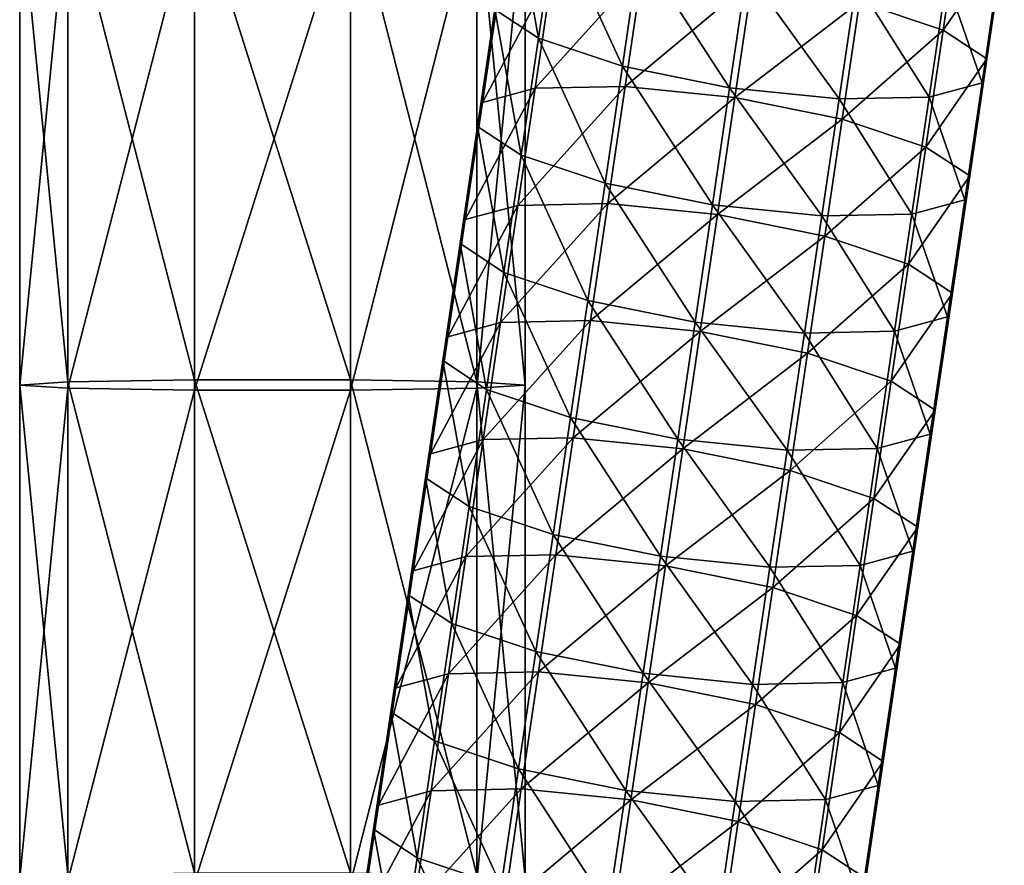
# Model space of a CAD drawing. Header units: millimetres. Extents: x -280 to 280, y 0 to 824.
# Tile 3 of 185: x -255 to -177, y 70 to 137. Entities that reach past the tile are written whole.
import ezdxf

# ---------------------------------------------------------------- set-up
doc = ezdxf.new("R2010")
doc.units = ezdxf.units.MM
doc.header["$LTSCALE"] = 101.851852
for name, color, linetype in [('2', 7, 'CONTINUOUS'), ('20', 7, 'CONTINUOUS'), ('21', 7, 'CONTINUOUS'), ('3', 7, 'CONTINUOUS')]:
    doc.layers.add(name, color=color, linetype=linetype)

msp = doc.modelspace()

# ---------------------------------------------------------------- linework, layer by layer
at = {"layer": '2', "linetype": 'Continuous'}
for points in [[(-251.18, 146.696, -14.814), (-255, 107.945, -2.249), (-255, 146.941, -3.061), (-251.18, 146.696, -14.814)], [(-251.18, 107.7, -14.002), (-255, 107.945, -2.249), (-251.18, 146.696, -14.814), (-251.18, 107.7, -14.002)], [(-241.18, 146.544, -22.078), (-251.18, 107.7, -14.002), (-251.18, 146.696, -14.814), (-241.18, 146.544, -22.078)], [(-241.18, 107.549, -21.266), (-251.18, 107.7, -14.002), (-241.18, 146.544, -22.078), (-241.18, 107.549, -21.266)], [(-228.82, 107.549, -21.266), (-241.18, 107.549, -21.266), (-228.82, 146.544, -22.078), (-228.82, 107.549, -21.266)], [(-228.82, 146.544, -22.078), (-241.18, 107.549, -21.266), (-241.18, 146.544, -22.078), (-228.82, 146.544, -22.078)], [(-218.82, 107.7, -14.002), (-228.82, 107.549, -21.266), (-218.82, 146.696, -14.814), (-218.82, 107.7, -14.002)], [(-218.82, 146.696, -14.814), (-228.82, 107.549, -21.266), (-228.82, 146.544, -22.078), (-218.82, 146.696, -14.814)], [(-215, 107.945, -2.249), (-218.82, 107.7, -14.002), (-215, 146.941, -3.061), (-215, 107.945, -2.249)], [(-215, 146.941, -3.061), (-218.82, 107.7, -14.002), (-218.82, 146.696, -14.814), (-215, 146.941, -3.061)], [(-251.18, 107.7, -14.002), (-255, 68.95, -1.436), (-255, 107.945, -2.249), (-251.18, 107.7, -14.002)], [(-251.18, 68.705, -13.19), (-255, 68.95, -1.436), (-251.18, 107.7, -14.002), (-251.18, 68.705, -13.19)], [(-241.18, 107.549, -21.266), (-251.18, 68.705, -13.19), (-251.18, 107.7, -14.002), (-241.18, 107.549, -21.266)], [(-241.18, 68.554, -20.453), (-251.18, 68.705, -13.19), (-241.18, 107.549, -21.266), (-241.18, 68.554, -20.453)], [(-228.82, 68.554, -20.453), (-241.18, 68.554, -20.453), (-228.82, 107.549, -21.266), (-228.82, 68.554, -20.453)], [(-228.82, 107.549, -21.266), (-241.18, 68.554, -20.453), (-241.18, 107.549, -21.266), (-228.82, 107.549, -21.266)], [(-218.82, 68.705, -13.19), (-228.82, 68.554, -20.453), (-218.82, 107.7, -14.002), (-218.82, 68.705, -13.19)], [(-218.82, 107.7, -14.002), (-228.82, 68.554, -20.453), (-228.82, 107.549, -21.266), (-218.82, 107.7, -14.002)], [(-215, 68.95, -1.436), (-218.82, 68.705, -13.19), (-215, 107.945, -2.249), (-215, 68.95, -1.436)], [(-215, 107.945, -2.249), (-218.82, 68.705, -13.19), (-218.82, 107.7, -14.002), (-215, 107.945, -2.249)]]:
    msp.add_3dface(points, dxfattribs=at)
at = {"layer": '20', "linetype": 'Continuous'}
for points in [[(-217.41, 137.67, -440.419), (-213.947, 135.389, -432.543), (-216.04, 146.936, -438.338), (-217.41, 137.67, -440.419)], [(-216.04, 146.936, -438.338), (-213.947, 135.389, -432.543), (-212.577, 144.655, -430.462), (-216.04, 146.936, -438.338)], [(-213.947, 135.389, -432.543), (-207.312, 133.172, -427.039), (-212.577, 144.655, -430.462), (-213.947, 135.389, -432.543)], [(-212.577, 144.655, -430.462), (-207.312, 133.172, -427.039), (-205.942, 142.438, -424.958), (-212.577, 144.655, -430.462)], [(-207.312, 133.172, -427.039), (-198.82, 131.458, -424.998), (-205.942, 142.438, -424.958), (-207.312, 133.172, -427.039)], [(-205.942, 142.438, -424.958), (-198.82, 131.458, -424.998), (-197.45, 140.724, -422.917), (-205.942, 142.438, -424.958)], [(-214.212, 131.428, -458.968), (-218.386, 130.298, -451.188), (-212.842, 140.693, -456.887), (-214.212, 131.428, -458.968)], [(-212.842, 140.693, -456.887), (-218.386, 130.298, -451.188), (-217.016, 139.563, -449.107), (-212.842, 140.693, -456.887)], [(-207.085, 131.571, -464.298), (-214.212, 131.428, -458.968), (-205.715, 140.837, -462.217), (-207.085, 131.571, -464.298)], [(-205.715, 140.837, -462.217), (-214.212, 131.428, -458.968), (-212.842, 140.693, -456.887), (-205.715, 140.837, -462.217)], [(-198.82, 131.458, -424.998), (-190.152, 130.586, -426.824), (-197.45, 140.724, -422.917), (-198.82, 131.458, -424.998)], [(-190.152, 130.586, -426.824), (-188.782, 139.852, -424.743), (-197.45, 140.724, -422.917), (-190.152, 130.586, -426.824)], [(-218.386, 130.298, -451.188), (-218.78, 128.405, -442.5), (-217.016, 139.563, -449.107), (-218.386, 130.298, -451.188)], [(-217.016, 139.563, -449.107), (-218.78, 128.405, -442.5), (-217.41, 137.67, -440.419), (-217.016, 139.563, -449.107)], [(-218.78, 128.405, -442.5), (-215.317, 126.124, -434.624), (-217.41, 137.67, -440.419), (-218.78, 128.405, -442.5)], [(-217.41, 137.67, -440.419), (-215.317, 126.124, -434.624), (-213.947, 135.389, -432.543), (-217.41, 137.67, -440.419)], [(-215.317, 126.124, -434.624), (-208.682, 123.907, -429.12), (-213.947, 135.389, -432.543), (-215.317, 126.124, -434.624)], [(-213.947, 135.389, -432.543), (-208.682, 123.907, -429.12), (-207.312, 133.172, -427.039), (-213.947, 135.389, -432.543)], [(-208.682, 123.907, -429.12), (-200.19, 122.192, -427.079), (-207.312, 133.172, -427.039), (-208.682, 123.907, -429.12)], [(-207.312, 133.172, -427.039), (-200.19, 122.192, -427.079), (-198.82, 131.458, -424.998), (-207.312, 133.172, -427.039)], [(-215.582, 122.162, -461.049), (-219.756, 121.032, -453.269), (-214.212, 131.428, -458.968), (-215.582, 122.162, -461.049)], [(-214.212, 131.428, -458.968), (-219.756, 121.032, -453.269), (-218.386, 130.298, -451.188), (-214.212, 131.428, -458.968)], [(-208.455, 122.306, -466.379), (-215.582, 122.162, -461.049), (-207.085, 131.571, -464.298), (-208.455, 122.306, -466.379)], [(-207.085, 131.571, -464.298), (-215.582, 122.162, -461.049), (-214.212, 131.428, -458.968), (-207.085, 131.571, -464.298)], [(-200.19, 122.192, -427.079), (-191.522, 121.321, -428.904), (-198.82, 131.458, -424.998), (-200.19, 122.192, -427.079)], [(-191.522, 121.321, -428.904), (-190.152, 130.586, -426.824), (-198.82, 131.458, -424.998), (-191.522, 121.321, -428.904)], [(-219.756, 121.032, -453.269), (-220.15, 119.139, -444.581), (-218.386, 130.298, -451.188), (-219.756, 121.032, -453.269)], [(-218.386, 130.298, -451.188), (-220.15, 119.139, -444.581), (-218.78, 128.405, -442.5), (-218.386, 130.298, -451.188)], [(-220.15, 119.139, -444.581), (-216.687, 116.858, -436.705), (-218.78, 128.405, -442.5), (-220.15, 119.139, -444.581)], [(-218.78, 128.405, -442.5), (-216.687, 116.858, -436.705), (-215.317, 126.124, -434.624), (-218.78, 128.405, -442.5)], [(-216.687, 116.858, -436.705), (-210.052, 114.641, -431.201), (-215.317, 126.124, -434.624), (-216.687, 116.858, -436.705)], [(-215.317, 126.124, -434.624), (-210.052, 114.641, -431.201), (-208.682, 123.907, -429.12), (-215.317, 126.124, -434.624)], [(-210.052, 114.641, -431.201), (-201.56, 112.927, -429.16), (-208.682, 123.907, -429.12), (-210.052, 114.641, -431.201)], [(-208.682, 123.907, -429.12), (-201.56, 112.927, -429.16), (-200.19, 122.192, -427.079), (-208.682, 123.907, -429.12)], [(-216.952, 112.897, -463.13), (-221.126, 111.766, -455.35), (-215.582, 122.162, -461.049), (-216.952, 112.897, -463.13)], [(-215.582, 122.162, -461.049), (-221.126, 111.766, -455.35), (-219.756, 121.032, -453.269), (-215.582, 122.162, -461.049)], [(-209.825, 113.04, -468.46), (-216.952, 112.897, -463.13), (-208.455, 122.306, -466.379), (-209.825, 113.04, -468.46)], [(-208.455, 122.306, -466.379), (-216.952, 112.897, -463.13), (-215.582, 122.162, -461.049), (-208.455, 122.306, -466.379)], [(-201.56, 112.927, -429.16), (-192.892, 112.055, -430.985), (-200.19, 122.192, -427.079), (-201.56, 112.927, -429.16)], [(-192.892, 112.055, -430.985), (-191.522, 121.321, -428.904), (-200.19, 122.192, -427.079), (-192.892, 112.055, -430.985)], [(-221.126, 111.766, -455.35), (-221.52, 109.873, -446.662), (-219.756, 121.032, -453.269), (-221.126, 111.766, -455.35)], [(-219.756, 121.032, -453.269), (-221.52, 109.873, -446.662), (-220.15, 119.139, -444.581), (-219.756, 121.032, -453.269)], [(-221.52, 109.873, -446.662), (-218.057, 107.592, -438.786), (-220.15, 119.139, -444.581), (-221.52, 109.873, -446.662)], [(-220.15, 119.139, -444.581), (-218.057, 107.592, -438.786), (-216.687, 116.858, -436.705), (-220.15, 119.139, -444.581)], [(-218.057, 107.592, -438.786), (-211.422, 105.375, -433.282), (-216.687, 116.858, -436.705), (-218.057, 107.592, -438.786)], [(-216.687, 116.858, -436.705), (-211.422, 105.375, -433.282), (-210.052, 114.641, -431.201), (-216.687, 116.858, -436.705)], [(-211.422, 105.375, -433.282), (-202.93, 103.661, -431.241), (-210.052, 114.641, -431.201), (-211.422, 105.375, -433.282)], [(-210.052, 114.641, -431.201), (-202.93, 103.661, -431.241), (-201.56, 112.927, -429.16), (-210.052, 114.641, -431.201)], [(-211.195, 103.774, -470.541), (-218.322, 103.631, -465.211), (-209.825, 113.04, -468.46), (-211.195, 103.774, -470.541)], [(-209.825, 113.04, -468.46), (-218.322, 103.631, -465.211), (-216.952, 112.897, -463.13), (-209.825, 113.04, -468.46)], [(-218.322, 103.631, -465.211), (-222.496, 102.501, -457.431), (-216.952, 112.897, -463.13), (-218.322, 103.631, -465.211)], [(-216.952, 112.897, -463.13), (-222.496, 102.501, -457.431), (-221.126, 111.766, -455.35), (-216.952, 112.897, -463.13)], [(-202.93, 103.661, -431.241), (-194.262, 102.79, -433.066), (-201.56, 112.927, -429.16), (-202.93, 103.661, -431.241)], [(-194.262, 102.79, -433.066), (-192.892, 112.055, -430.985), (-201.56, 112.927, -429.16), (-194.262, 102.79, -433.066)], [(-222.496, 102.501, -457.431), (-222.89, 100.608, -448.742), (-221.126, 111.766, -455.35), (-222.496, 102.501, -457.431)], [(-221.126, 111.766, -455.35), (-222.89, 100.608, -448.742), (-221.52, 109.873, -446.662), (-221.126, 111.766, -455.35)], [(-222.89, 100.608, -448.742), (-219.427, 98.327, -440.867), (-221.52, 109.873, -446.662), (-222.89, 100.608, -448.742)], [(-221.52, 109.873, -446.662), (-219.427, 98.327, -440.867), (-218.057, 107.592, -438.786), (-221.52, 109.873, -446.662)], [(-219.427, 98.327, -440.867), (-212.792, 96.11, -435.363), (-218.057, 107.592, -438.786), (-219.427, 98.327, -440.867)], [(-218.057, 107.592, -438.786), (-212.792, 96.11, -435.363), (-211.422, 105.375, -433.282), (-218.057, 107.592, -438.786)], [(-212.792, 96.11, -435.363), (-204.3, 94.396, -433.322), (-211.422, 105.375, -433.282), (-212.792, 96.11, -435.363)], [(-211.422, 105.375, -433.282), (-204.3, 94.396, -433.322), (-202.93, 103.661, -431.241), (-211.422, 105.375, -433.282)], [(-219.692, 94.365, -467.292), (-223.866, 93.235, -459.512), (-218.322, 103.631, -465.211), (-219.692, 94.365, -467.292)], [(-218.322, 103.631, -465.211), (-223.866, 93.235, -459.512), (-222.496, 102.501, -457.431), (-218.322, 103.631, -465.211)], [(-212.565, 94.509, -472.622), (-219.692, 94.365, -467.292), (-211.195, 103.774, -470.541), (-212.565, 94.509, -472.622)], [(-211.195, 103.774, -470.541), (-219.692, 94.365, -467.292), (-218.322, 103.631, -465.211), (-211.195, 103.774, -470.541)], [(-204.3, 94.396, -433.322), (-195.632, 93.524, -435.147), (-202.93, 103.661, -431.241), (-204.3, 94.396, -433.322)], [(-195.632, 93.524, -435.147), (-194.262, 102.79, -433.066), (-202.93, 103.661, -431.241), (-195.632, 93.524, -435.147)], [(-223.866, 93.235, -459.512), (-224.26, 91.342, -450.823), (-222.496, 102.501, -457.431), (-223.866, 93.235, -459.512)], [(-222.496, 102.501, -457.431), (-224.26, 91.342, -450.823), (-222.89, 100.608, -448.742), (-222.496, 102.501, -457.431)], [(-224.26, 91.342, -450.823), (-220.797, 89.061, -442.948), (-222.89, 100.608, -448.742), (-224.26, 91.342, -450.823)], [(-222.89, 100.608, -448.742), (-220.797, 89.061, -442.948), (-219.427, 98.327, -440.867), (-222.89, 100.608, -448.742)], [(-220.797, 89.061, -442.948), (-214.162, 86.844, -437.444), (-219.427, 98.327, -440.867), (-220.797, 89.061, -442.948)], [(-219.427, 98.327, -440.867), (-214.162, 86.844, -437.444), (-212.792, 96.11, -435.363), (-219.427, 98.327, -440.867)], [(-214.162, 86.844, -437.444), (-205.67, 85.13, -435.403), (-212.792, 96.11, -435.363), (-214.162, 86.844, -437.444)], [(-212.792, 96.11, -435.363), (-205.67, 85.13, -435.403), (-204.3, 94.396, -433.322), (-212.792, 96.11, -435.363)], [(-221.062, 85.1, -469.373), (-225.236, 83.97, -461.593), (-219.692, 94.365, -467.292), (-221.062, 85.1, -469.373)], [(-219.692, 94.365, -467.292), (-225.236, 83.97, -461.593), (-223.866, 93.235, -459.512), (-219.692, 94.365, -467.292)], [(-213.935, 85.243, -474.703), (-221.062, 85.1, -469.373), (-212.565, 94.509, -472.622), (-213.935, 85.243, -474.703)], [(-212.565, 94.509, -472.622), (-221.062, 85.1, -469.373), (-219.692, 94.365, -467.292), (-212.565, 94.509, -472.622)], [(-205.67, 85.13, -435.403), (-197.002, 84.258, -437.228), (-204.3, 94.396, -433.322), (-205.67, 85.13, -435.403)], [(-197.002, 84.258, -437.228), (-195.632, 93.524, -435.147), (-204.3, 94.396, -433.322), (-197.002, 84.258, -437.228)], [(-225.236, 83.97, -461.593), (-225.63, 82.077, -452.904), (-223.866, 93.235, -459.512), (-225.236, 83.97, -461.593)], [(-223.866, 93.235, -459.512), (-225.63, 82.077, -452.904), (-224.26, 91.342, -450.823), (-223.866, 93.235, -459.512)], [(-225.63, 82.077, -452.904), (-222.167, 79.796, -445.029), (-224.26, 91.342, -450.823), (-225.63, 82.077, -452.904)], [(-224.26, 91.342, -450.823), (-222.167, 79.796, -445.029), (-220.797, 89.061, -442.948), (-224.26, 91.342, -450.823)], [(-222.167, 79.796, -445.029), (-215.532, 77.579, -439.525), (-220.797, 89.061, -442.948), (-222.167, 79.796, -445.029)], [(-220.797, 89.061, -442.948), (-215.532, 77.579, -439.525), (-214.162, 86.844, -437.444), (-220.797, 89.061, -442.948)], [(-215.532, 77.579, -439.525), (-207.04, 75.865, -437.484), (-214.162, 86.844, -437.444), (-215.532, 77.579, -439.525)], [(-214.162, 86.844, -437.444), (-207.04, 75.865, -437.484), (-205.67, 85.13, -435.403), (-214.162, 86.844, -437.444)], [(-222.432, 75.834, -471.454), (-226.606, 74.704, -463.674), (-221.062, 85.1, -469.373), (-222.432, 75.834, -471.454)], [(-221.062, 85.1, -469.373), (-226.606, 74.704, -463.674), (-225.236, 83.97, -461.593), (-221.062, 85.1, -469.373)], [(-215.305, 75.978, -476.784), (-222.432, 75.834, -471.454), (-213.935, 85.243, -474.703), (-215.305, 75.978, -476.784)], [(-213.935, 85.243, -474.703), (-222.432, 75.834, -471.454), (-221.062, 85.1, -469.373), (-213.935, 85.243, -474.703)], [(-207.04, 75.865, -437.484), (-198.372, 74.993, -439.309), (-205.67, 85.13, -435.403), (-207.04, 75.865, -437.484)], [(-198.372, 74.993, -439.309), (-197.002, 84.258, -437.228), (-205.67, 85.13, -435.403), (-198.372, 74.993, -439.309)], [(-226.606, 74.704, -463.674), (-227, 72.811, -454.985), (-225.236, 83.97, -461.593), (-226.606, 74.704, -463.674)], [(-225.236, 83.97, -461.593), (-227, 72.811, -454.985), (-225.63, 82.077, -452.904), (-225.236, 83.97, -461.593)], [(-227, 72.811, -454.985), (-223.537, 70.53, -447.11), (-225.63, 82.077, -452.904), (-227, 72.811, -454.985)], [(-225.63, 82.077, -452.904), (-223.537, 70.53, -447.11), (-222.167, 79.796, -445.029), (-225.63, 82.077, -452.904)], [(-223.537, 70.53, -447.11), (-216.902, 68.313, -441.606), (-222.167, 79.796, -445.029), (-223.537, 70.53, -447.11)], [(-222.167, 79.796, -445.029), (-216.902, 68.313, -441.606), (-215.532, 77.579, -439.525), (-222.167, 79.796, -445.029)], [(-216.902, 68.313, -441.606), (-208.41, 66.599, -439.565), (-215.532, 77.579, -439.525), (-216.902, 68.313, -441.606)], [(-215.532, 77.579, -439.525), (-208.41, 66.599, -439.565), (-207.04, 75.865, -437.484), (-215.532, 77.579, -439.525)], [(-223.802, 66.569, -473.534), (-227.976, 65.439, -465.755), (-222.432, 75.834, -471.454), (-223.802, 66.569, -473.534)], [(-222.432, 75.834, -471.454), (-227.976, 65.439, -465.755), (-226.606, 74.704, -463.674), (-222.432, 75.834, -471.454)], [(-216.675, 66.712, -478.865), (-223.802, 66.569, -473.534), (-215.305, 75.978, -476.784), (-216.675, 66.712, -478.865)], [(-215.305, 75.978, -476.784), (-223.802, 66.569, -473.534), (-222.432, 75.834, -471.454), (-215.305, 75.978, -476.784)], [(-208.41, 66.599, -439.565), (-199.742, 65.727, -441.39), (-207.04, 75.865, -437.484), (-208.41, 66.599, -439.565)], [(-199.742, 65.727, -441.39), (-198.372, 74.993, -439.309), (-207.04, 75.865, -437.484), (-199.742, 65.727, -441.39)], [(-227.976, 65.439, -465.755), (-228.37, 63.546, -457.066), (-226.606, 74.704, -463.674), (-227.976, 65.439, -465.755)], [(-226.606, 74.704, -463.674), (-228.37, 63.546, -457.066), (-227, 72.811, -454.985), (-226.606, 74.704, -463.674)], [(-228.37, 63.546, -457.066), (-224.907, 61.265, -449.191), (-227, 72.811, -454.985), (-228.37, 63.546, -457.066)], [(-227, 72.811, -454.985), (-224.907, 61.265, -449.191), (-223.537, 70.53, -447.11), (-227, 72.811, -454.985)], [(-224.907, 61.265, -449.191), (-218.272, 59.048, -443.687), (-223.537, 70.53, -447.11), (-224.907, 61.265, -449.191)], [(-223.537, 70.53, -447.11), (-218.272, 59.048, -443.687), (-216.902, 68.313, -441.606), (-223.537, 70.53, -447.11)]]:
    msp.add_3dface(points, dxfattribs=at)
at = {"layer": '21', "linetype": 'Continuous'}
for points in [[(-181.92, 136.034, -456.498), (-188.555, 138.251, -462.002), (-180.55, 145.299, -454.417), (-181.92, 136.034, -456.498)], [(-177.087, 143.018, -446.541), (-181.92, 136.034, -456.498), (-180.55, 145.299, -454.417), (-177.087, 143.018, -446.541)], [(-178.457, 133.753, -448.622), (-181.92, 136.034, -456.498), (-177.087, 143.018, -446.541), (-178.457, 133.753, -448.622)], [(-177.481, 141.125, -437.853), (-178.457, 133.753, -448.622), (-177.087, 143.018, -446.541), (-177.481, 141.125, -437.853)], [(-181.655, 139.995, -430.073), (-178.851, 131.86, -439.934), (-177.481, 141.125, -437.853), (-181.655, 139.995, -430.073)], [(-178.851, 131.86, -439.934), (-178.457, 133.753, -448.622), (-177.481, 141.125, -437.853), (-178.851, 131.86, -439.934)], [(-207.085, 131.571, -464.298), (-205.715, 140.837, -462.217), (-197.047, 139.965, -464.043), (-207.085, 131.571, -464.298)], [(-198.417, 130.699, -466.124), (-207.085, 131.571, -464.298), (-197.047, 139.965, -464.043), (-198.417, 130.699, -466.124)], [(-188.555, 138.251, -462.002), (-198.417, 130.699, -466.124), (-197.047, 139.965, -464.043), (-188.555, 138.251, -462.002)], [(-188.782, 139.852, -424.743), (-190.152, 130.586, -426.824), (-183.025, 130.73, -432.154), (-188.782, 139.852, -424.743)], [(-188.782, 139.852, -424.743), (-183.025, 130.73, -432.154), (-181.655, 139.995, -430.073), (-188.782, 139.852, -424.743)], [(-183.025, 130.73, -432.154), (-178.851, 131.86, -439.934), (-181.655, 139.995, -430.073), (-183.025, 130.73, -432.154)], [(-189.925, 128.985, -464.083), (-198.417, 130.699, -466.124), (-188.555, 138.251, -462.002), (-189.925, 128.985, -464.083)], [(-181.92, 136.034, -456.498), (-189.925, 128.985, -464.083), (-188.555, 138.251, -462.002), (-181.92, 136.034, -456.498)], [(-183.29, 126.768, -458.579), (-189.925, 128.985, -464.083), (-181.92, 136.034, -456.498), (-183.29, 126.768, -458.579)], [(-178.457, 133.753, -448.622), (-183.29, 126.768, -458.579), (-181.92, 136.034, -456.498), (-178.457, 133.753, -448.622)], [(-179.827, 124.487, -450.703), (-183.29, 126.768, -458.579), (-178.457, 133.753, -448.622), (-179.827, 124.487, -450.703)], [(-178.851, 131.86, -439.934), (-179.827, 124.487, -450.703), (-178.457, 133.753, -448.622), (-178.851, 131.86, -439.934)], [(-183.025, 130.73, -432.154), (-180.221, 122.594, -442.015), (-178.851, 131.86, -439.934), (-183.025, 130.73, -432.154)], [(-180.221, 122.594, -442.015), (-179.827, 124.487, -450.703), (-178.851, 131.86, -439.934), (-180.221, 122.594, -442.015)], [(-208.455, 122.306, -466.379), (-207.085, 131.571, -464.298), (-198.417, 130.699, -466.124), (-208.455, 122.306, -466.379)], [(-199.787, 121.434, -468.205), (-208.455, 122.306, -466.379), (-198.417, 130.699, -466.124), (-199.787, 121.434, -468.205)], [(-189.925, 128.985, -464.083), (-199.787, 121.434, -468.205), (-198.417, 130.699, -466.124), (-189.925, 128.985, -464.083)], [(-190.152, 130.586, -426.824), (-191.522, 121.321, -428.904), (-184.395, 121.464, -434.235), (-190.152, 130.586, -426.824)], [(-190.152, 130.586, -426.824), (-184.395, 121.464, -434.235), (-183.025, 130.73, -432.154), (-190.152, 130.586, -426.824)], [(-184.395, 121.464, -434.235), (-180.221, 122.594, -442.015), (-183.025, 130.73, -432.154), (-184.395, 121.464, -434.235)], [(-191.295, 119.72, -466.163), (-199.787, 121.434, -468.205), (-189.925, 128.985, -464.083), (-191.295, 119.72, -466.163)], [(-183.29, 126.768, -458.579), (-191.295, 119.72, -466.163), (-189.925, 128.985, -464.083), (-183.29, 126.768, -458.579)], [(-184.66, 117.503, -460.66), (-191.295, 119.72, -466.163), (-183.29, 126.768, -458.579), (-184.66, 117.503, -460.66)], [(-179.827, 124.487, -450.703), (-184.66, 117.503, -460.66), (-183.29, 126.768, -458.579), (-179.827, 124.487, -450.703)], [(-181.197, 115.222, -452.784), (-184.66, 117.503, -460.66), (-179.827, 124.487, -450.703), (-181.197, 115.222, -452.784)], [(-180.221, 122.594, -442.015), (-181.197, 115.222, -452.784), (-179.827, 124.487, -450.703), (-180.221, 122.594, -442.015)], [(-184.395, 121.464, -434.235), (-181.591, 113.329, -444.096), (-180.221, 122.594, -442.015), (-184.395, 121.464, -434.235)], [(-181.591, 113.329, -444.096), (-181.197, 115.222, -452.784), (-180.221, 122.594, -442.015), (-181.591, 113.329, -444.096)], [(-209.825, 113.04, -468.46), (-208.455, 122.306, -466.379), (-199.787, 121.434, -468.205), (-209.825, 113.04, -468.46)], [(-201.157, 112.168, -470.286), (-209.825, 113.04, -468.46), (-199.787, 121.434, -468.205), (-201.157, 112.168, -470.286)], [(-191.295, 119.72, -466.163), (-201.157, 112.168, -470.286), (-199.787, 121.434, -468.205), (-191.295, 119.72, -466.163)], [(-191.522, 121.321, -428.904), (-192.892, 112.055, -430.985), (-185.765, 112.199, -436.316), (-191.522, 121.321, -428.904)], [(-191.522, 121.321, -428.904), (-185.765, 112.199, -436.316), (-184.395, 121.464, -434.235), (-191.522, 121.321, -428.904)], [(-185.765, 112.199, -436.316), (-181.591, 113.329, -444.096), (-184.395, 121.464, -434.235), (-185.765, 112.199, -436.316)], [(-192.665, 110.454, -468.244), (-201.157, 112.168, -470.286), (-191.295, 119.72, -466.163), (-192.665, 110.454, -468.244)], [(-184.66, 117.503, -460.66), (-192.665, 110.454, -468.244), (-191.295, 119.72, -466.163), (-184.66, 117.503, -460.66)], [(-186.03, 108.237, -462.741), (-192.665, 110.454, -468.244), (-184.66, 117.503, -460.66), (-186.03, 108.237, -462.741)], [(-181.197, 115.222, -452.784), (-186.03, 108.237, -462.741), (-184.66, 117.503, -460.66), (-181.197, 115.222, -452.784)], [(-182.567, 105.956, -454.865), (-186.03, 108.237, -462.741), (-181.197, 115.222, -452.784), (-182.567, 105.956, -454.865)], [(-181.591, 113.329, -444.096), (-182.567, 105.956, -454.865), (-181.197, 115.222, -452.784), (-181.591, 113.329, -444.096)], [(-211.195, 103.774, -470.541), (-209.825, 113.04, -468.46), (-201.157, 112.168, -470.286), (-211.195, 103.774, -470.541)], [(-185.765, 112.199, -436.316), (-182.961, 104.063, -446.177), (-181.591, 113.329, -444.096), (-185.765, 112.199, -436.316)], [(-182.961, 104.063, -446.177), (-182.567, 105.956, -454.865), (-181.591, 113.329, -444.096), (-182.961, 104.063, -446.177)], [(-192.892, 112.055, -430.985), (-187.135, 102.933, -438.397), (-185.765, 112.199, -436.316), (-192.892, 112.055, -430.985)], [(-187.135, 102.933, -438.397), (-182.961, 104.063, -446.177), (-185.765, 112.199, -436.316), (-187.135, 102.933, -438.397)], [(-202.527, 102.903, -472.367), (-211.195, 103.774, -470.541), (-201.157, 112.168, -470.286), (-202.527, 102.903, -472.367)], [(-192.665, 110.454, -468.244), (-202.527, 102.903, -472.367), (-201.157, 112.168, -470.286), (-192.665, 110.454, -468.244)], [(-192.892, 112.055, -430.985), (-194.262, 102.79, -433.066), (-187.135, 102.933, -438.397), (-192.892, 112.055, -430.985)], [(-194.035, 101.189, -470.325), (-202.527, 102.903, -472.367), (-192.665, 110.454, -468.244), (-194.035, 101.189, -470.325)], [(-186.03, 108.237, -462.741), (-194.035, 101.189, -470.325), (-192.665, 110.454, -468.244), (-186.03, 108.237, -462.741)], [(-187.4, 98.971, -464.822), (-194.035, 101.189, -470.325), (-186.03, 108.237, -462.741), (-187.4, 98.971, -464.822)], [(-182.567, 105.956, -454.865), (-187.4, 98.971, -464.822), (-186.03, 108.237, -462.741), (-182.567, 105.956, -454.865)], [(-183.937, 96.691, -456.946), (-187.4, 98.971, -464.822), (-182.567, 105.956, -454.865), (-183.937, 96.691, -456.946)], [(-182.961, 104.063, -446.177), (-183.937, 96.691, -456.946), (-182.567, 105.956, -454.865), (-182.961, 104.063, -446.177)], [(-212.565, 94.509, -472.622), (-211.195, 103.774, -470.541), (-202.527, 102.903, -472.367), (-212.565, 94.509, -472.622)], [(-187.135, 102.933, -438.397), (-184.331, 94.798, -448.258), (-182.961, 104.063, -446.177), (-187.135, 102.933, -438.397)], [(-184.331, 94.798, -448.258), (-183.937, 96.691, -456.946), (-182.961, 104.063, -446.177), (-184.331, 94.798, -448.258)], [(-203.897, 93.637, -474.448), (-212.565, 94.509, -472.622), (-202.527, 102.903, -472.367), (-203.897, 93.637, -474.448)], [(-194.035, 101.189, -470.325), (-203.897, 93.637, -474.448), (-202.527, 102.903, -472.367), (-194.035, 101.189, -470.325)], [(-194.262, 102.79, -433.066), (-188.505, 93.667, -440.478), (-187.135, 102.933, -438.397), (-194.262, 102.79, -433.066)], [(-188.505, 93.667, -440.478), (-184.331, 94.798, -448.258), (-187.135, 102.933, -438.397), (-188.505, 93.667, -440.478)], [(-194.262, 102.79, -433.066), (-195.632, 93.524, -435.147), (-188.505, 93.667, -440.478), (-194.262, 102.79, -433.066)], [(-195.405, 91.923, -472.406), (-203.897, 93.637, -474.448), (-194.035, 101.189, -470.325), (-195.405, 91.923, -472.406)], [(-187.4, 98.971, -464.822), (-195.405, 91.923, -472.406), (-194.035, 101.189, -470.325), (-187.4, 98.971, -464.822)], [(-188.77, 89.706, -466.903), (-195.405, 91.923, -472.406), (-187.4, 98.971, -464.822), (-188.77, 89.706, -466.903)], [(-183.937, 96.691, -456.946), (-188.77, 89.706, -466.903), (-187.4, 98.971, -464.822), (-183.937, 96.691, -456.946)], [(-185.307, 87.425, -459.027), (-188.77, 89.706, -466.903), (-183.937, 96.691, -456.946), (-185.307, 87.425, -459.027)], [(-184.331, 94.798, -448.258), (-185.307, 87.425, -459.027), (-183.937, 96.691, -456.946), (-184.331, 94.798, -448.258)], [(-213.935, 85.243, -474.703), (-212.565, 94.509, -472.622), (-203.897, 93.637, -474.448), (-213.935, 85.243, -474.703)], [(-188.505, 93.667, -440.478), (-185.701, 85.532, -450.339), (-184.331, 94.798, -448.258), (-188.505, 93.667, -440.478)], [(-185.701, 85.532, -450.339), (-185.307, 87.425, -459.027), (-184.331, 94.798, -448.258), (-185.701, 85.532, -450.339)], [(-205.267, 84.372, -476.529), (-213.935, 85.243, -474.703), (-203.897, 93.637, -474.448), (-205.267, 84.372, -476.529)], [(-195.405, 91.923, -472.406), (-205.267, 84.372, -476.529), (-203.897, 93.637, -474.448), (-195.405, 91.923, -472.406)], [(-195.632, 93.524, -435.147), (-197.002, 84.258, -437.228), (-189.875, 84.402, -442.559), (-195.632, 93.524, -435.147)], [(-195.632, 93.524, -435.147), (-189.875, 84.402, -442.559), (-188.505, 93.667, -440.478), (-195.632, 93.524, -435.147)], [(-189.875, 84.402, -442.559), (-185.701, 85.532, -450.339), (-188.505, 93.667, -440.478), (-189.875, 84.402, -442.559)], [(-196.775, 82.657, -474.487), (-205.267, 84.372, -476.529), (-195.405, 91.923, -472.406), (-196.775, 82.657, -474.487)], [(-188.77, 89.706, -466.903), (-196.775, 82.657, -474.487), (-195.405, 91.923, -472.406), (-188.77, 89.706, -466.903)], [(-190.14, 80.44, -468.984), (-196.775, 82.657, -474.487), (-188.77, 89.706, -466.903), (-190.14, 80.44, -468.984)], [(-185.307, 87.425, -459.027), (-190.14, 80.44, -468.984), (-188.77, 89.706, -466.903), (-185.307, 87.425, -459.027)], [(-186.677, 78.159, -461.108), (-190.14, 80.44, -468.984), (-185.307, 87.425, -459.027), (-186.677, 78.159, -461.108)], [(-185.701, 85.532, -450.339), (-186.677, 78.159, -461.108), (-185.307, 87.425, -459.027), (-185.701, 85.532, -450.339)], [(-215.305, 75.978, -476.784), (-213.935, 85.243, -474.703), (-205.267, 84.372, -476.529), (-215.305, 75.978, -476.784)], [(-189.875, 84.402, -442.559), (-187.071, 76.266, -452.42), (-185.701, 85.532, -450.339), (-189.875, 84.402, -442.559)], [(-187.071, 76.266, -452.42), (-186.677, 78.159, -461.108), (-185.701, 85.532, -450.339), (-187.071, 76.266, -452.42)], [(-206.637, 75.106, -478.61), (-215.305, 75.978, -476.784), (-205.267, 84.372, -476.529), (-206.637, 75.106, -478.61)], [(-196.775, 82.657, -474.487), (-206.637, 75.106, -478.61), (-205.267, 84.372, -476.529), (-196.775, 82.657, -474.487)], [(-197.002, 84.258, -437.228), (-198.372, 74.993, -439.309), (-191.245, 75.136, -444.64), (-197.002, 84.258, -437.228)], [(-197.002, 84.258, -437.228), (-191.245, 75.136, -444.64), (-189.875, 84.402, -442.559), (-197.002, 84.258, -437.228)], [(-191.245, 75.136, -444.64), (-187.071, 76.266, -452.42), (-189.875, 84.402, -442.559), (-191.245, 75.136, -444.64)], [(-198.145, 73.392, -476.568), (-206.637, 75.106, -478.61), (-196.775, 82.657, -474.487), (-198.145, 73.392, -476.568)], [(-190.14, 80.44, -468.984), (-198.145, 73.392, -476.568), (-196.775, 82.657, -474.487), (-190.14, 80.44, -468.984)], [(-191.51, 71.175, -471.065), (-198.145, 73.392, -476.568), (-190.14, 80.44, -468.984), (-191.51, 71.175, -471.065)], [(-186.677, 78.159, -461.108), (-191.51, 71.175, -471.065), (-190.14, 80.44, -468.984), (-186.677, 78.159, -461.108)], [(-188.047, 68.894, -463.189), (-191.51, 71.175, -471.065), (-186.677, 78.159, -461.108), (-188.047, 68.894, -463.189)], [(-187.071, 76.266, -452.42), (-188.047, 68.894, -463.189), (-186.677, 78.159, -461.108), (-187.071, 76.266, -452.42)], [(-216.675, 66.712, -478.865), (-215.305, 75.978, -476.784), (-206.637, 75.106, -478.61), (-216.675, 66.712, -478.865)], [(-191.245, 75.136, -444.64), (-188.441, 67.001, -454.501), (-187.071, 76.266, -452.42), (-191.245, 75.136, -444.64)], [(-188.441, 67.001, -454.501), (-188.047, 68.894, -463.189), (-187.071, 76.266, -452.42), (-188.441, 67.001, -454.501)], [(-208.007, 65.84, -480.69), (-216.675, 66.712, -478.865), (-206.637, 75.106, -478.61), (-208.007, 65.84, -480.69)], [(-198.145, 73.392, -476.568), (-208.007, 65.84, -480.69), (-206.637, 75.106, -478.61), (-198.145, 73.392, -476.568)], [(-198.372, 74.993, -439.309), (-199.742, 65.727, -441.39), (-192.615, 65.871, -446.721), (-198.372, 74.993, -439.309)], [(-198.372, 74.993, -439.309), (-192.615, 65.871, -446.721), (-191.245, 75.136, -444.64), (-198.372, 74.993, -439.309)], [(-192.615, 65.871, -446.721), (-188.441, 67.001, -454.501), (-191.245, 75.136, -444.64), (-192.615, 65.871, -446.721)], [(-199.515, 64.126, -478.649), (-208.007, 65.84, -480.69), (-198.145, 73.392, -476.568), (-199.515, 64.126, -478.649)], [(-191.51, 71.175, -471.065), (-199.515, 64.126, -478.649), (-198.145, 73.392, -476.568), (-191.51, 71.175, -471.065)], [(-192.88, 61.909, -473.146), (-199.515, 64.126, -478.649), (-191.51, 71.175, -471.065), (-192.88, 61.909, -473.146)], [(-188.047, 68.894, -463.189), (-192.88, 61.909, -473.146), (-191.51, 71.175, -471.065), (-188.047, 68.894, -463.189)]]:
    msp.add_3dface(points, dxfattribs=at)
at = {"layer": '3', "linetype": 'Continuous'}
for points in [[(-251.18, 147.185, 8.692), (-241.18, 108.341, 16.768), (-241.18, 147.337, 15.956), (-251.18, 147.185, 8.692)], [(-241.18, 108.341, 16.768), (-228.82, 108.341, 16.768), (-241.18, 147.337, 15.956), (-241.18, 108.341, 16.768)], [(-241.18, 147.337, 15.956), (-228.82, 108.341, 16.768), (-228.82, 147.337, 15.956), (-241.18, 147.337, 15.956)], [(-228.82, 108.341, 16.768), (-218.82, 108.19, 9.504), (-228.82, 147.337, 15.956), (-228.82, 108.341, 16.768)], [(-228.82, 147.337, 15.956), (-218.82, 108.19, 9.504), (-218.82, 147.185, 8.692), (-228.82, 147.337, 15.956)], [(-255, 146.941, -3.061), (-251.18, 108.19, 9.504), (-251.18, 147.185, 8.692), (-255, 146.941, -3.061)], [(-255, 146.941, -3.061), (-255, 107.945, -2.249), (-251.18, 108.19, 9.504), (-255, 146.941, -3.061)], [(-251.18, 108.19, 9.504), (-241.18, 108.341, 16.768), (-251.18, 147.185, 8.692), (-251.18, 108.19, 9.504)], [(-215, 107.945, -2.249), (-215, 146.941, -3.061), (-218.82, 147.185, 8.692), (-215, 107.945, -2.249)], [(-218.82, 108.19, 9.504), (-215, 107.945, -2.249), (-218.82, 147.185, 8.692), (-218.82, 108.19, 9.504)], [(-251.18, 108.19, 9.504), (-241.18, 69.346, 17.581), (-241.18, 108.341, 16.768), (-251.18, 108.19, 9.504)], [(-241.18, 69.346, 17.581), (-228.82, 69.346, 17.581), (-241.18, 108.341, 16.768), (-241.18, 69.346, 17.581)], [(-241.18, 108.341, 16.768), (-228.82, 69.346, 17.581), (-228.82, 108.341, 16.768), (-241.18, 108.341, 16.768)], [(-228.82, 69.346, 17.581), (-218.82, 69.195, 10.317), (-228.82, 108.341, 16.768), (-228.82, 69.346, 17.581)], [(-228.82, 108.341, 16.768), (-218.82, 69.195, 10.317), (-218.82, 108.19, 9.504), (-228.82, 108.341, 16.768)], [(-255, 107.945, -2.249), (-251.18, 69.195, 10.317), (-251.18, 108.19, 9.504), (-255, 107.945, -2.249)], [(-255, 107.945, -2.249), (-255, 68.95, -1.436), (-251.18, 69.195, 10.317), (-255, 107.945, -2.249)], [(-251.18, 69.195, 10.317), (-241.18, 69.346, 17.581), (-251.18, 108.19, 9.504), (-251.18, 69.195, 10.317)], [(-215, 68.95, -1.436), (-215, 107.945, -2.249), (-218.82, 108.19, 9.504), (-215, 68.95, -1.436)], [(-218.82, 69.195, 10.317), (-215, 68.95, -1.436), (-218.82, 108.19, 9.504), (-218.82, 69.195, 10.317)]]:
    msp.add_3dface(points, dxfattribs=at)

doc.saveas('drawing.dxf')
